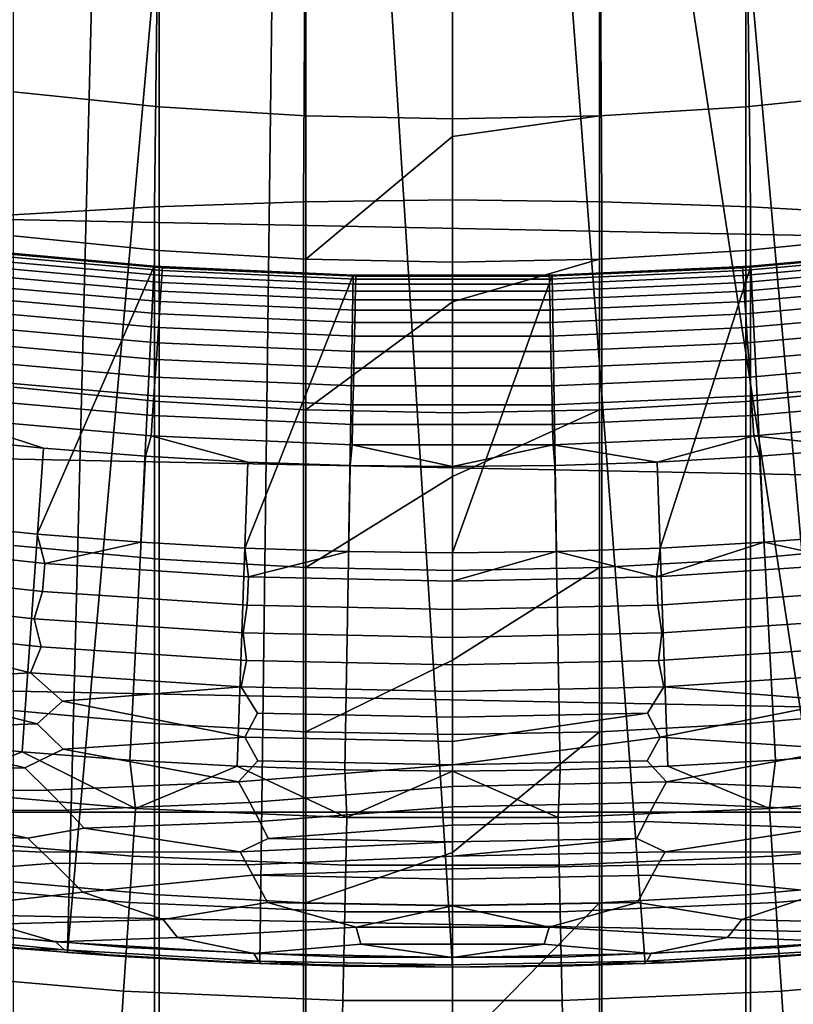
# Model space of a CAD drawing. Header units: metres. Extents: x -32 to 117, y -314 to 32.
# Tile 130 of 256: x -1.88 to 1.48, y -22.16 to -17.89. Entities that reach past the tile are written whole.
import ezdxf

# ---------------------------------------------------------------- set-up
doc = ezdxf.new("R2010")
doc.units = ezdxf.units.M
doc.layers.add('solid_24_501_064_XXX', color=7, linetype='CONTINUOUS')

msp = doc.modelspace()

# ---------------------------------------------------------------- linework, layer by layer
at = {"layer": 'solid_24_501_064_XXX'}
for points in [[(-1.899464, -15.886844, 154.5), (-2.505709, -21.85684, 148.5), (-1.672511, -21.936333, 148.5), (-1.520795, -15.927556, 154.5)], [(-1.520795, -15.927556, 154.5), (-1.672511, -21.936333, 148.5), (-1.141563, -15.959223, 154.5)], [(1.141563, -15.959223, 154.5), (1.672511, -21.936333, 148.5), (2.505709, -21.85684, 148.5), (1.520795, -15.927556, 154.5)], [(-0.761759, -15.981845, 154.5), (-1.141563, -15.959223, 154.5), (-1.672511, -21.936333, 148.5), (-0.836892, -21.984076, 148.5)], [(-0.761759, -15.981845, 154.5), (-0.836892, -21.984076, 148.5), (0, -22, 148.5), (-0.381237, -15.995437, 154.5)], [(0.381237, -15.995437, 154.5), (0.836892, -21.984076, 148.5), (1.672511, -21.936333, 148.5), (0.761759, -15.981845, 154.5)], [(1.141563, -15.959223, 154.5), (0.761759, -15.981845, 154.5), (1.672511, -21.936333, 148.5)], [(-0.381237, -15.995437, 154.5), (0, -22, 148.5), (0, -16, 154.5)], [(0.381237, -15.995437, 154.5), (0, -16, 154.5), (0, -22, 148.5), (0.836892, -21.984076, 148.5)], [(26.88744, -18.256929, -303.5), (-27.591951, -17.173637, -303.5), (-28.252819, -16.063238, -303.5), (27.591951, -17.173637, -303.5)], [(-1.294382, -18.697878, 234.620819), (-0.647996, -18.675888, 234.663986), (-0.63788, -16.968607, 233.758499), (-1.274223, -16.991299, 233.717407)], [(-0.647996, -18.675888, 234.663986), (0, -18.66855, 234.678375), (0, -16.961037, 233.772202), (-0.63788, -16.968607, 233.758499)], [(0.63788, -16.968607, 233.758499), (0, -16.961037, 233.772202), (0, -18.66855, 234.678375), (0.647996, -18.675888, 234.663986)], [(1.294382, -18.697878, 234.620819), (1.274223, -16.991299, 233.717407), (0.63788, -16.968607, 233.758499), (0.647996, -18.675888, 234.663986)], [(-1.937549, -18.73447, 234.549011), (-1.294382, -18.697878, 234.620819), (-1.274223, -16.991299, 233.717407), (-1.907496, -17.029058, 233.649033)], [(1.937549, -18.73447, 234.549011), (1.907496, -17.029058, 233.649033), (1.274223, -16.991299, 233.717407), (1.294382, -18.697878, 234.620819)], [(26.140261, -19.311563, -303.5), (-26.88744, -18.256929, -303.5), (-27.591951, -17.173637, -303.5), (26.88744, -18.256929, -303.5)], [(-1.274223, -18.263531, 200.696655), (-1.907496, -18.198399, 200.739761), (-1.907496, -17.604202, 199.807602), (-1.274223, -17.670778, 199.766754)], [(1.907496, -18.198399, 200.739761), (1.274223, -18.263531, 200.696655), (1.274223, -17.670778, 199.766754), (1.907496, -17.604202, 199.807602)], [(-0.63788, -18.302673, 200.670746), (-1.274223, -18.263531, 200.696655), (-1.274223, -17.670778, 199.766754), (-0.63788, -17.710789, 199.742203)], [(1.274223, -18.263531, 200.696655), (0.63788, -18.302673, 200.670746), (0.63788, -17.710789, 199.742203), (1.274223, -17.670778, 199.766754)], [(0, -18.315731, 200.662094), (-0.63788, -18.302673, 200.670746), (-0.63788, -17.710789, 199.742203), (0, -17.724136, 199.734009)], [(0.63788, -18.302673, 200.670746), (0, -18.315731, 200.662094), (0, -17.724136, 199.734009), (0.63788, -17.710789, 199.742203)], [(-1.274223, -18.887911, 201.605621), (-1.907496, -18.824299, 201.65094), (-1.907496, -18.198399, 200.739761), (-1.274223, -18.263531, 200.696655)], [(1.907496, -18.824299, 201.65094), (1.274223, -18.887911, 201.605621), (1.274223, -18.263531, 200.696655), (1.907496, -18.198399, 200.739761)], [(25.351879, -20.335474, -303.5), (-26.140261, -19.311563, -303.5), (-26.88744, -18.256929, -303.5), (26.140261, -19.311563, -303.5)], [(-0.63788, -18.926138, 201.578384), (-1.274223, -18.887911, 201.605621), (-1.274223, -18.263531, 200.696655), (-0.63788, -18.302673, 200.670746)], [(1.274223, -18.887911, 201.605621), (0.63788, -18.926138, 201.578384), (0.63788, -18.302673, 200.670746), (1.274223, -18.263531, 200.696655)], [(0, -18.392973, 200.778244), (-0.63788, -18.926138, 201.578384), (-0.63788, -18.302673, 200.670746), (0, -18.315731, 200.662094)], [(0.63788, -18.302673, 200.670746), (0, -18.392973, 200.778244), (0, -18.315731, 200.662094)], [(0.63788, -18.926138, 201.578384), (0, -18.93889, 201.56929), (0, -18.392973, 200.778244), (0.63788, -18.302673, 200.670746)], [(0, -18.392973, 200.778244), (0, -18.93889, 201.56929), (-0.63788, -18.926138, 201.578384)], [(-1.294382, -228.708115, 341.626373), (-0.647996, -228.686127, 341.669556), (-0.647996, -18.675888, 234.663986), (-1.294382, -18.697878, 234.620819)], [(-0.647996, -228.686127, 341.669556), (0, -228.678787, 341.683929), (0, -18.66855, 234.678375), (-0.647996, -18.675888, 234.663986)], [(0, -228.678787, 341.683929), (0.647996, -228.686127, 341.669556), (0.647996, -18.675888, 234.663986), (0, -18.66855, 234.678375)], [(0.647996, -228.686127, 341.669556), (1.294382, -228.708115, 341.626373), (1.294382, -18.697878, 234.620819), (0.647996, -18.675888, 234.663986)], [(-1.937549, -228.744705, 341.554565), (-1.294382, -228.708115, 341.626373), (-1.294382, -18.697878, 234.620819), (-1.937549, -18.73447, 234.549011)], [(1.294382, -228.708115, 341.626373), (1.937549, -228.744705, 341.554565), (1.937549, -18.73447, 234.549011), (1.294382, -18.697878, 234.620819)], [(-1.274223, -19.543179, 202.492569), (-1.907496, -19.481165, 202.540054), (-1.907496, -18.824299, 201.65094), (-1.274223, -18.887911, 201.605621)], [(1.907496, -19.481165, 202.540054), (1.274223, -19.543179, 202.492569), (1.274223, -18.887911, 201.605621), (1.907496, -18.824299, 201.65094)], [(-2.255277, -20.073679, 126.5), (-2.158036, -18.877033, 126.5), (-1.296692, -18.9557, 126.5), (-1.804519, -20.119209, 126.5)], [(-1.727759, -18.92128, 124.839096), (-1.296603, -18.955708, 124.839096), (-1.296692, -18.9557, 126.5), (-2.158036, -18.877033, 126.5)], [(-2.158019, -18.877048, 124.839096), (-1.727759, -18.92128, 124.839096), (-2.158036, -18.877033, 126.5)], [(-2.097964, -18.888172, 124.746147), (-1.727759, -18.92128, 124.839096), (-2.158019, -18.877048, 124.839096)], [(-2.099395, -18.90106, 124.653915), (-1.261283, -18.975424, 124.653915), (-1.260423, -18.962486, 124.746147), (-2.097964, -18.888172, 124.746147)], [(-2.097964, -18.888172, 124.746147), (-1.260423, -18.962486, 124.746147), (-1.727759, -18.92128, 124.839096)], [(-0.63788, -19.580448, 202.464035), (-1.274223, -19.543179, 202.492569), (-1.274223, -18.887911, 201.605621), (-0.63788, -18.926138, 201.578384)], [(1.274223, -19.543179, 202.492569), (0.63788, -19.580448, 202.464035), (0.63788, -18.926138, 201.578384), (1.274223, -18.887911, 201.605621)], [(1.260423, -18.962486, 124.746147), (2.097964, -18.888172, 124.746147), (1.727759, -18.92128, 124.839096), (1.296603, -18.955708, 124.839096)], [(1.261283, -18.975424, 124.653915), (2.099395, -18.90106, 124.653915), (2.097964, -18.888172, 124.746147), (1.260423, -18.962486, 124.746147)], [(1.727759, -18.92128, 124.839096), (2.15802, -18.877048, 124.839096), (2.158036, -18.877033, 126.5), (1.296692, -18.9557, 126.5)], [(1.804519, -20.119209, 126.5), (1.353714, -20.154602, 126.5), (1.296692, -18.9557, 126.5), (2.158036, -18.877033, 126.5)], [(-2.105061, -18.952072, 124.475044), (-1.264687, -19.026636, 124.475044), (-1.262709, -18.99687, 124.563286), (-2.101768, -18.922422, 124.563286)], [(-2.101768, -18.922422, 124.563286), (-1.262709, -18.99687, 124.563286), (-1.261283, -18.975424, 124.653915), (-2.099395, -18.90106, 124.653915)], [(-1.260423, -18.962486, 124.746147), (-1.296603, -18.955708, 124.839096), (-1.727759, -18.92128, 124.839096)], [(0, -19.111456, 201.809128), (-0.63788, -19.580448, 202.464035), (-0.63788, -18.926138, 201.578384), (0, -18.93889, 201.56929)], [(0.63788, -18.926138, 201.578384), (0, -19.111456, 201.809128), (0, -18.93889, 201.56929)], [(0.63788, -19.580448, 202.464035), (0, -19.59288, 202.454514), (0, -19.111456, 201.809128), (0.63788, -18.926138, 201.578384)], [(1.262709, -18.99687, 124.563286), (2.101768, -18.922422, 124.563286), (2.099395, -18.90106, 124.653915), (1.261283, -18.975424, 124.653915)], [(1.264687, -19.026636, 124.475044), (2.105061, -18.952072, 124.475044), (2.101768, -18.922422, 124.563286), (1.262709, -18.99687, 124.563286)], [(1.296603, -18.955708, 124.839096), (1.727759, -18.92128, 124.839096), (1.296692, -18.9557, 126.5)], [(-2.109247, -18.989754, 124.389969), (-1.267202, -19.064466, 124.389969), (-1.264687, -19.026636, 124.475044), (-2.105061, -18.952072, 124.475044)], [(-1.353714, -20.154602, 126.5), (-1.804519, -20.119209, 126.5), (-1.296692, -18.9557, 126.5)], [(-1.353714, -20.154602, 126.5), (-1.296692, -18.9557, 126.5), (-0.432391, -18.99507, 126.5), (-0.902797, -20.179859, 126.5)], [(-0.864776, -18.98031, 124.839096), (-0.4325, -18.995077, 124.839096), (-0.432391, -18.99507, 126.5), (-1.296692, -18.9557, 126.5)], [(-1.296603, -18.955708, 124.839096), (-0.864776, -18.98031, 124.839096), (-1.296692, -18.9557, 126.5)], [(-1.260423, -18.962486, 124.746147), (-0.864776, -18.98031, 124.839096), (-1.296603, -18.955708, 124.839096)], [(-1.262709, -18.99687, 124.563286), (-0.421178, -19.03413, 124.563286), (-0.420702, -19.012642, 124.653915), (-1.261283, -18.975424, 124.653915)], [(-1.261283, -18.975424, 124.653915), (-0.420702, -19.012642, 124.653915), (-0.420415, -18.999678, 124.746147), (-1.260423, -18.962486, 124.746147)], [(-1.260423, -18.962486, 124.746147), (-0.420415, -18.999678, 124.746147), (-0.864776, -18.98031, 124.839096)], [(-0.420415, -18.999678, 124.746147), (-0.4325, -18.995077, 124.839096), (-0.864776, -18.98031, 124.839096)], [(0.420415, -18.999678, 124.746147), (1.260423, -18.962486, 124.746147), (0.4325, -18.995077, 124.839096)], [(0.420702, -19.012642, 124.653915), (1.261283, -18.975424, 124.653915), (1.260423, -18.962486, 124.746147), (0.420415, -18.999678, 124.746147)], [(0.421178, -19.03413, 124.563286), (1.262709, -18.99687, 124.563286), (1.261283, -18.975424, 124.653915), (0.420702, -19.012642, 124.653915)], [(0.864776, -18.98031, 124.839096), (1.296603, -18.955708, 124.839096), (1.296692, -18.9557, 126.5), (0.432391, -18.99507, 126.5)], [(0.902797, -20.179859, 126.5), (0.451559, -20.194992, 126.5), (0.432391, -18.99507, 126.5), (1.296692, -18.9557, 126.5)], [(0.4325, -18.995077, 124.839096), (0.864776, -18.98031, 124.839096), (0.432391, -18.99507, 126.5)], [(1.260423, -18.962486, 124.746147), (0.864776, -18.98031, 124.839096), (0.4325, -18.995077, 124.839096)], [(1.260423, -18.962486, 124.746147), (1.296603, -18.955708, 124.839096), (0.864776, -18.98031, 124.839096)], [(1.353714, -20.154602, 126.5), (0.902797, -20.179859, 126.5), (1.296692, -18.9557, 126.5)], [(1.267202, -19.064466, 124.389969), (2.109247, -18.989754, 124.389969), (2.105061, -18.952072, 124.475044), (1.264687, -19.026636, 124.475044)], [(-2.114288, -19.035139, 124.308784), (-1.27023, -19.110029, 124.308784), (-1.267202, -19.064466, 124.389969), (-2.109247, -18.989754, 124.389969)], [(-1.264687, -19.026636, 124.475044), (-0.421838, -19.063955, 124.475044), (-0.421178, -19.03413, 124.563286), (-1.262709, -18.99687, 124.563286)], [(-0.451559, -20.194992, 126.5), (-0.902797, -20.179859, 126.5), (-0.432391, -18.99507, 126.5)], [(-0.451559, -20.194992, 126.5), (-0.432391, -18.99507, 126.5), (0.432391, -18.99507, 126.5), (0, -20.200001, 126.5)], [(-0.4325, -18.995077, 124.839096), (0, -19, 124.839096), (-0.432391, -18.99507, 126.5)], [(-0.420415, -18.999678, 124.746147), (0, -19, 124.839096), (-0.4325, -18.995077, 124.839096)], [(0, -19, 124.839096), (0.4325, -18.995077, 124.839096), (0.432391, -18.99507, 126.5), (-0.432391, -18.99507, 126.5)], [(-0.421178, -19.03413, 124.563286), (0.421178, -19.03413, 124.563286), (0.420702, -19.012642, 124.653915), (-0.420702, -19.012642, 124.653915)], [(-0.420702, -19.012642, 124.653915), (0.420702, -19.012642, 124.653915), (0.420415, -18.999678, 124.746147), (-0.420415, -18.999678, 124.746147)], [(-0.420415, -18.999678, 124.746147), (0.420415, -18.999678, 124.746147), (0, -19, 124.839096)], [(0.451559, -20.194992, 126.5), (0, -20.200001, 126.5), (0.432391, -18.99507, 126.5)], [(0.420415, -18.999678, 124.746147), (0.4325, -18.995077, 124.839096), (0, -19, 124.839096)], [(0.421838, -19.063955, 124.475044), (1.264687, -19.026636, 124.475044), (1.262709, -18.99687, 124.563286), (0.421178, -19.03413, 124.563286)], [(1.27023, -19.110029, 124.308784), (2.114288, -19.035139, 124.308784), (2.109247, -18.989754, 124.389969), (1.267202, -19.064466, 124.389969)], [(-2.120141, -19.087833, 124.232208), (-1.273747, -19.162931, 124.232208), (-1.27023, -19.110029, 124.308784), (-2.114288, -19.035139, 124.308784)], [(-1.27023, -19.110029, 124.308784), (-0.423687, -19.147512, 124.308784), (-0.422676, -19.101858, 124.389969), (-1.267202, -19.064466, 124.389969)], [(-1.267202, -19.064466, 124.389969), (-0.422676, -19.101858, 124.389969), (-0.421838, -19.063955, 124.475044), (-1.264687, -19.026636, 124.475044)], [(-0.422676, -19.101858, 124.389969), (0.422676, -19.101858, 124.389969), (0.421838, -19.063955, 124.475044), (-0.421838, -19.063955, 124.475044)], [(-0.421838, -19.063955, 124.475044), (0.421838, -19.063955, 124.475044), (0.421178, -19.03413, 124.563286), (-0.421178, -19.03413, 124.563286)], [(0.422676, -19.101858, 124.389969), (1.267202, -19.064466, 124.389969), (1.264687, -19.026636, 124.475044), (0.421838, -19.063955, 124.475044)], [(0.423687, -19.147512, 124.308784), (1.27023, -19.110029, 124.308784), (1.267202, -19.064466, 124.389969), (0.422676, -19.101858, 124.389969)], [(1.273747, -19.162931, 124.232208), (2.120141, -19.087833, 124.232208), (2.114288, -19.035139, 124.308784), (1.27023, -19.110029, 124.308784)], [(-2.126755, -19.147383, 124.160889), (-1.277721, -19.222715, 124.160889), (-1.273747, -19.162931, 124.232208), (-2.120141, -19.087833, 124.232208)], [(-1.273747, -19.162931, 124.232208), (-0.424859, -19.200518, 124.232208), (-0.423687, -19.147512, 124.308784), (-1.27023, -19.110029, 124.308784)], [(-0.423687, -19.147512, 124.308784), (0.423687, -19.147512, 124.308784), (0.422676, -19.101858, 124.389969), (-0.422676, -19.101858, 124.389969)], [(0.424859, -19.200518, 124.232208), (1.273747, -19.162931, 124.232208), (1.27023, -19.110029, 124.308784), (0.423687, -19.147512, 124.308784)], [(1.277721, -19.222715, 124.160889), (2.126755, -19.147383, 124.160889), (2.120141, -19.087833, 124.232208), (1.273747, -19.162931, 124.232208)], [(-2.134073, -19.213268, 124.095459), (-1.282117, -19.288858, 124.095459), (-1.277721, -19.222715, 124.160889), (-2.126755, -19.147383, 124.160889)], [(0, -19.111456, 201.809128), (0, -19.59288, 202.454514), (-0.63788, -19.580448, 202.464035)], [(-0.424859, -19.200518, 124.232208), (0.424859, -19.200518, 124.232208), (0.423687, -19.147512, 124.308784), (-0.423687, -19.147512, 124.308784)], [(1.282117, -19.288858, 124.095459), (2.134073, -19.213268, 124.095459), (2.126755, -19.147383, 124.160889), (1.277721, -19.222715, 124.160889)], [(-1.277721, -19.222715, 124.160889), (-0.426185, -19.260418, 124.160889), (-0.424859, -19.200518, 124.232208), (-1.273747, -19.162931, 124.232208)], [(0.426185, -19.260418, 124.160889), (1.277721, -19.222715, 124.160889), (1.273747, -19.162931, 124.232208), (0.424859, -19.200518, 124.232208)], [(-2.142031, -19.284918, 124.036476), (-1.286898, -19.36079, 124.036476), (-1.282117, -19.288858, 124.095459), (-2.134073, -19.213268, 124.095459)], [(-1.282117, -19.288858, 124.095459), (-0.427651, -19.326693, 124.095459), (-0.426185, -19.260418, 124.160889), (-1.277721, -19.222715, 124.160889)], [(-0.426185, -19.260418, 124.160889), (0.426185, -19.260418, 124.160889), (0.424859, -19.200518, 124.232208), (-0.424859, -19.200518, 124.232208)], [(0.427651, -19.326693, 124.095459), (1.282117, -19.288858, 124.095459), (1.277721, -19.222715, 124.160889), (0.426185, -19.260418, 124.160889)], [(1.286898, -19.36079, 124.036476), (2.142031, -19.284918, 124.036476), (2.134073, -19.213268, 124.095459), (1.282117, -19.288858, 124.095459)], [(-0.427651, -19.326693, 124.095459), (0.427651, -19.326693, 124.095459), (0.426185, -19.260418, 124.160889), (-0.426185, -19.260418, 124.160889)], [(24.523338, -21.327351, -303.5), (-25.351879, -20.335474, -303.5), (-26.140261, -19.311563, -303.5), (25.351879, -20.335474, -303.5)], [(-2.150561, -19.361712, 123.984459), (-1.292023, -19.437887, 123.984459), (-1.286898, -19.36079, 124.036476), (-2.142031, -19.284918, 124.036476)], [(-1.286898, -19.36079, 124.036476), (-0.429246, -19.398766, 124.036476), (-0.427651, -19.326693, 124.095459), (-1.282117, -19.288858, 124.095459)], [(0.429246, -19.398766, 124.036476), (1.286898, -19.36079, 124.036476), (1.282117, -19.288858, 124.095459), (0.427651, -19.326693, 124.095459)], [(1.292023, -19.437887, 123.984459), (2.150561, -19.361712, 123.984459), (2.142031, -19.284918, 124.036476), (1.286898, -19.36079, 124.036476)], [(-2.159588, -19.442982, 123.939857), (-1.297446, -19.519476, 123.939857), (-1.292023, -19.437887, 123.984459), (-2.150561, -19.361712, 123.984459)], [(-1.292023, -19.437887, 123.984459), (-0.430955, -19.476011, 123.984459), (-0.429246, -19.398766, 124.036476), (-1.286898, -19.36079, 124.036476)], [(-0.429246, -19.398766, 124.036476), (0.429246, -19.398766, 124.036476), (0.427651, -19.326693, 124.095459), (-0.427651, -19.326693, 124.095459)], [(0.430955, -19.476011, 123.984459), (1.292023, -19.437887, 123.984459), (1.286898, -19.36079, 124.036476), (0.429246, -19.398766, 124.036476)], [(1.297446, -19.519476, 123.939857), (2.159588, -19.442982, 123.939857), (2.150561, -19.361712, 123.984459), (1.292023, -19.437887, 123.984459)], [(-0.430955, -19.476011, 123.984459), (0.430955, -19.476011, 123.984459), (0.429246, -19.398766, 124.036476), (-0.429246, -19.398766, 124.036476)], [(-2.169034, -19.528023, 123.903053), (-1.303121, -19.604855, 123.903053), (-1.297446, -19.519476, 123.939857), (-2.159588, -19.442982, 123.939857)], [(-1.297446, -19.519476, 123.939857), (-0.432764, -19.557762, 123.939857), (-0.430955, -19.476011, 123.984459), (-1.292023, -19.437887, 123.984459)], [(0.432764, -19.557762, 123.939857), (1.297446, -19.519476, 123.939857), (1.292023, -19.437887, 123.984459), (0.430955, -19.476011, 123.984459)], [(1.303121, -19.604855, 123.903053), (2.169034, -19.528023, 123.903053), (2.159588, -19.442982, 123.939857), (1.297446, -19.519476, 123.939857)], [(-1.274223, -20.228561, 203.356476), (-1.907496, -20.168217, 203.406067), (-1.907496, -19.481165, 202.540054), (-1.274223, -19.543179, 202.492569)], [(-0.432764, -19.557762, 123.939857), (0.432764, -19.557762, 123.939857), (0.430955, -19.476011, 123.984459), (-0.430955, -19.476011, 123.984459)], [(1.907496, -20.168217, 203.406067), (1.274223, -20.228561, 203.356476), (1.274223, -19.543179, 202.492569), (1.907496, -19.481165, 202.540054)], [(-2.178817, -19.6161, 123.874374), (-1.308998, -19.693277, 123.874374), (-1.303121, -19.604855, 123.903053), (-2.169034, -19.528023, 123.903053)], [(-1.303121, -19.604855, 123.903053), (-0.434657, -19.643307, 123.903053), (-0.432764, -19.557762, 123.939857), (-1.297446, -19.519476, 123.939857)], [(0.434657, -19.643307, 123.903053), (1.303121, -19.604855, 123.903053), (1.297446, -19.519476, 123.939857), (0.432764, -19.557762, 123.939857)], [(1.308998, -19.693277, 123.874374), (2.178817, -19.6161, 123.874374), (2.169034, -19.528023, 123.903053), (1.303121, -19.604855, 123.903053)], [(-0.63788, -20.264826, 203.326675), (-1.274223, -20.228561, 203.356476), (-1.274223, -19.543179, 202.492569), (-0.63788, -19.580448, 202.464035)], [(0, -19.869858, 202.811005), (-0.63788, -20.264826, 203.326675), (-0.63788, -19.580448, 202.464035), (0, -19.59288, 202.454514)], [(-0.434657, -19.643307, 123.903053), (0.434657, -19.643307, 123.903053), (0.432764, -19.557762, 123.939857), (-0.432764, -19.557762, 123.939857)], [(0.63788, -19.580448, 202.464035), (0, -19.869858, 202.811005), (0, -19.59288, 202.454514)], [(0.63788, -20.264826, 203.326675), (0, -20.276924, 203.316727), (0, -19.869858, 202.811005), (0.63788, -19.580448, 202.464035)], [(1.274223, -20.228561, 203.356476), (0.63788, -20.264826, 203.326675), (0.63788, -19.580448, 202.464035), (1.274223, -19.543179, 202.492569)], [(-2.178817, -19.6161, 123.874374), (-2.219844, -19.701689, 123.854294), (-1.777218, -19.746536, 123.854294)], [(-1.308998, -19.693277, 123.874374), (-2.178817, -19.6161, 123.874374), (-1.777218, -19.746536, 123.854294), (-1.333697, -19.781443, 123.854294)], [(-1.308998, -19.693277, 123.874374), (-0.436618, -19.731903, 123.874374), (-0.434657, -19.643307, 123.903053), (-1.303121, -19.604855, 123.903053)], [(0.436618, -19.731903, 123.874374), (1.308998, -19.693277, 123.874374), (1.303121, -19.604855, 123.903053), (0.434657, -19.643307, 123.903053)], [(1.308998, -19.693277, 123.874374), (1.777223, -19.746536, 123.854294), (2.178817, -19.6161, 123.874374)], [(-0.436618, -19.731903, 123.874374), (0.436618, -19.731903, 123.874374), (0.434657, -19.643307, 123.903053), (-0.434657, -19.643307, 123.903053)], [(-1.869122, -21.065481, 123.621208), (-1.777218, -19.746536, 123.854294), (-2.219844, -19.701689, 123.854294), (-2.33468, -21.018976, 123.621208)], [(-1.308998, -19.693277, 123.874374), (-1.333697, -19.781443, 123.854294), (-0.889504, -19.806389, 123.854294)], [(-0.436618, -19.731903, 123.874374), (-1.308998, -19.693277, 123.874374), (-0.889504, -19.806389, 123.854294), (-0.444863, -19.82136, 123.854294)], [(0.436618, -19.731903, 123.874374), (0.889508, -19.806387, 123.854294), (1.308998, -19.693277, 123.874374)], [(1.308998, -19.693277, 123.874374), (0.889508, -19.806387, 123.854294), (1.333701, -19.781443, 123.854294)], [(1.308998, -19.693277, 123.874374), (1.333701, -19.781443, 123.854294), (1.777223, -19.746536, 123.854294)], [(-1.402649, -21.101675, 123.621208), (-1.333697, -19.781443, 123.854294), (-1.777218, -19.746536, 123.854294), (-1.869122, -21.065481, 123.621208)], [(-0.436618, -19.731903, 123.874374), (-0.444863, -19.82136, 123.854294), (0.000002, -19.826351, 123.854294)], [(-0.436618, -19.731903, 123.874374), (0.000002, -19.826351, 123.854294), (0.436618, -19.731903, 123.874374)], [(0.436618, -19.731903, 123.874374), (0.000002, -19.826351, 123.854294), (0.444867, -19.82136, 123.854294)], [(0.436618, -19.731903, 123.874374), (0.444867, -19.82136, 123.854294), (0.889508, -19.806387, 123.854294)], [(1.402597, -21.101677, 123.621208), (1.86907, -21.065485, 123.621208), (1.777223, -19.746536, 123.854294), (1.333701, -19.781443, 123.854294)], [(-0.93549, -21.127541, 123.621208), (-0.889504, -19.806389, 123.854294), (-1.333697, -19.781443, 123.854294), (-1.402649, -21.101675, 123.621208)], [(0.935438, -21.127542, 123.621208), (1.402597, -21.101677, 123.621208), (1.333701, -19.781443, 123.854294), (0.889508, -19.806387, 123.854294)], [(-0.467872, -21.143064, 123.621208), (-0.444863, -19.82136, 123.854294), (-0.889504, -19.806389, 123.854294), (-0.93549, -21.127541, 123.621208)], [(-0.467872, -21.143064, 123.621208), (-0.000026, -21.148241, 123.621208), (0.000002, -19.826351, 123.854294), (-0.444863, -19.82136, 123.854294)], [(-0.000026, -21.148241, 123.621208), (0.46782, -21.143066, 123.621208), (0.444867, -19.82136, 123.854294), (0.000002, -19.826351, 123.854294)], [(0.46782, -21.143066, 123.621208), (0.935438, -21.127542, 123.621208), (0.889508, -19.806387, 123.854294), (0.444867, -19.82136, 123.854294)], [(0, -19.869858, 202.811005), (0, -20.276924, 203.316727), (-0.63788, -20.264826, 203.326675)], [(-1.771332, -20.24642, 126.505112), (-2.652783, -20.149885, 126.505112), (-2.255277, -20.073679, 126.5), (-1.804519, -20.119209, 126.5)], [(-1.771332, -20.24642, 126.505112), (-1.804519, -20.119209, 126.5), (-1.353714, -20.154602, 126.5)], [(1.771332, -20.24642, 126.505112), (1.353714, -20.154602, 126.5), (1.804519, -20.119209, 126.5)], [(-2.652783, -20.149885, 126.505112), (-1.771332, -20.24642, 126.505112), (-1.782055, -20.368988, 126.520439), (-2.668842, -20.27187, 126.520439)], [(-1.274223, -20.943247, 204.196289), (-1.907496, -20.884642, 204.247925), (-1.907496, -20.168217, 203.406067), (-1.274223, -20.228561, 203.356476)], [(-0.88651, -20.304415, 126.505112), (-1.771332, -20.24642, 126.505112), (-1.353714, -20.154602, 126.5), (-0.902797, -20.179859, 126.5)], [(-0.88651, -20.304415, 126.505112), (-0.902797, -20.179859, 126.5), (-0.451559, -20.194992, 126.5)], [(0.88651, -20.304415, 126.505112), (0.451559, -20.194992, 126.5), (0.902797, -20.179859, 126.5)], [(0.88651, -20.304415, 126.505112), (0.902797, -20.179859, 126.5), (1.353714, -20.154602, 126.5)], [(1.771332, -20.24642, 126.505112), (0.88651, -20.304415, 126.505112), (1.353714, -20.154602, 126.5)], [(1.907496, -20.884642, 204.247925), (1.274223, -20.943247, 204.196289), (1.274223, -20.228561, 203.356476), (1.907496, -20.168217, 203.406067)], [(0, -20.323757, 126.505112), (-0.88651, -20.304415, 126.505112), (-0.451559, -20.194992, 126.5), (0, -20.200001, 126.5)], [(0, -20.323757, 126.505112), (0, -20.200001, 126.5), (0.451559, -20.194992, 126.5)], [(0.88651, -20.304415, 126.505112), (0, -20.323757, 126.505112), (0.451559, -20.194992, 126.5)], [(-1.771332, -20.24642, 126.505112), (-0.88651, -20.304415, 126.505112), (-0.891877, -20.427334, 126.520439), (-1.782055, -20.368988, 126.520439)], [(-0.63788, -20.978464, 204.165268), (-1.274223, -20.943247, 204.196289), (-1.274223, -20.228561, 203.356476), (-0.63788, -20.264826, 203.326675)], [(0, -20.667009, 203.782333), (-0.63788, -20.978464, 204.165268), (-0.63788, -20.264826, 203.326675), (0, -20.276924, 203.316727)], [(0.63788, -20.264826, 203.326675), (0, -20.667009, 203.782333), (0, -20.276924, 203.316727)], [(0.63788, -20.978464, 204.165268), (0, -20.990213, 204.154907), (0, -20.667009, 203.782333), (0.63788, -20.264826, 203.326675)], [(1.274223, -20.943247, 204.196289), (0.63788, -20.978464, 204.165268), (0.63788, -20.264826, 203.326675), (1.274223, -20.228561, 203.356476)], [(0.88651, -20.304415, 126.505112), (1.771332, -20.24642, 126.505112), (1.782055, -20.368988, 126.520439), (0.891877, -20.427334, 126.520439)], [(-1.782055, -20.368988, 126.520439), (-1.817215, -20.487711, 126.545876), (-2.721378, -20.387316, 126.545876), (-2.668842, -20.27187, 126.520439)], [(-0.88651, -20.304415, 126.505112), (0, -20.323757, 126.505112), (0, -20.446795, 126.520439), (-0.891877, -20.427334, 126.520439)], [(0, -20.323757, 126.505112), (0.88651, -20.304415, 126.505112), (0.891877, -20.427334, 126.520439), (0, -20.446795, 126.520439)], [(24.523338, -21.327351, -303.5), (-24.523338, -21.327351, -303.5), (-25.351879, -20.335474, -303.5)], [(-1.78794, -20.60957, 126.581253), (-2.677725, -20.512945, 126.581253), (-2.721378, -20.387316, 126.545876), (-1.817215, -20.487711, 126.545876)], [(-0.891877, -20.427334, 126.520439), (-0.909497, -20.548025, 126.545876), (-1.817215, -20.487711, 126.545876), (-1.782055, -20.368988, 126.520439)], [(1.817127, -20.487719, 126.545876), (0.909453, -20.548027, 126.545876), (0.891877, -20.427334, 126.520439), (1.782055, -20.368988, 126.520439)], [(-0.891877, -20.427334, 126.520439), (0, -20.446795, 126.520439), (0, -20.568144, 126.545876), (-0.909497, -20.548025, 126.545876)], [(0.909453, -20.548027, 126.545876), (0, -20.568144, 126.545876), (0, -20.446795, 126.520439), (0.891877, -20.427334, 126.520439)], [(-2.677725, -20.512945, 126.581253), (-1.833854, -20.721497, 126.626312), (-2.537744, -20.759338, 126.680763), (-2.746315, -20.620407, 126.626312)], [(-2.677725, -20.512945, 126.581253), (-1.78794, -20.60957, 126.581253), (-1.833854, -20.721497, 126.626312)], [(-0.894807, -20.667618, 126.581253), (-1.78794, -20.60957, 126.581253), (-1.817215, -20.487711, 126.545876), (-0.909497, -20.548025, 126.545876)], [(0.894803, -20.667618, 126.581253), (0.909453, -20.548027, 126.545876), (1.817127, -20.487719, 126.545876), (1.787931, -20.609571, 126.581253)], [(-0.909497, -20.548025, 126.545876), (0, -20.568144, 126.545876), (0, -20.686979, 126.581253), (-0.894807, -20.667618, 126.581253)], [(0.894803, -20.667618, 126.581253), (0, -20.686979, 126.581253), (0, -20.568144, 126.545876), (0.909453, -20.548027, 126.545876)], [(-0.894807, -20.667618, 126.581253), (-0.917821, -20.782228, 126.626312), (-1.833854, -20.721497, 126.626312), (-1.78794, -20.60957, 126.581253)], [(1.83385, -20.721497, 126.626312), (0.917819, -20.782228, 126.626312), (0.894803, -20.667618, 126.581253), (1.787931, -20.609571, 126.581253)], [(-0.894807, -20.667618, 126.581253), (0, -20.686979, 126.581253), (0, -20.802486, 126.626312), (-0.917821, -20.782228, 126.626312)], [(0, -20.667009, 203.782333), (0, -20.990213, 204.154907), (-0.63788, -20.978464, 204.165268)], [(0.917819, -20.782228, 126.626312), (0, -20.802486, 126.626312), (0, -20.686979, 126.581253), (0.894803, -20.667618, 126.581253)], [(-1.833854, -20.721497, 126.626312), (-1.694151, -20.845146, 126.680763), (-1.804019, -20.942835, 126.744232), (-2.537744, -20.759338, 126.680763)], [(-1.833854, -20.721497, 126.626312), (-0.917821, -20.782228, 126.626312), (-1.694151, -20.845146, 126.680763)], [(1.694149, -20.845146, 126.680763), (0.917819, -20.782228, 126.626312), (1.83385, -20.721497, 126.626312)], [(-2.537744, -20.759338, 126.680763), (-1.804019, -20.942835, 126.744232), (-2.533618, -20.968788, 126.816277), (-2.701866, -20.846025, 126.744232)], [(-0.917821, -20.782228, 126.626312), (-0.847772, -20.896688, 126.680763), (-0.902843, -21.000994, 126.744232), (-1.694151, -20.845146, 126.680763)], [(-0.917821, -20.782228, 126.626312), (0, -20.802486, 126.626312), (0, -20.913877, 126.680763), (-0.847772, -20.896688, 126.680763)], [(0.847771, -20.896688, 126.680763), (0, -20.913877, 126.680763), (0, -20.802486, 126.626312), (0.917819, -20.782228, 126.626312)], [(0.902843, -21.000994, 126.744232), (0.847771, -20.896688, 126.680763), (0.917819, -20.782228, 126.626312), (1.694149, -20.845146, 126.680763)], [(-1.694151, -20.845146, 126.680763), (-0.902843, -21.000994, 126.744232), (-1.691343, -21.053471, 126.816277), (-1.804019, -20.942835, 126.744232)], [(1.691343, -21.053471, 126.816277), (0.902843, -21.000994, 126.744232), (1.694149, -20.845146, 126.680763), (1.804019, -20.942835, 126.744232)], [(-1.274223, -21.686388, 205.011032), (-1.907496, -21.629595, 205.064651), (-1.907496, -20.884642, 204.247925), (-1.274223, -20.943247, 204.196289)], [(-0.847772, -20.896688, 126.680763), (0, -20.913877, 126.680763), (0, -21.020391, 126.744232), (-0.902843, -21.000994, 126.744232)], [(0, -21.020391, 126.744232), (0, -20.913877, 126.680763), (0.847771, -20.896688, 126.680763)], [(0, -21.1213, 126.816277), (0, -21.020391, 126.744232), (0.847771, -20.896688, 126.680763), (0.902843, -21.000994, 126.744232)], [(1.907496, -21.629595, 205.064651), (1.274223, -21.686388, 205.011032), (1.274223, -20.943247, 204.196289), (1.907496, -20.884642, 204.247925)], [(-1.804019, -20.942835, 126.744232), (-1.691343, -21.053471, 126.816277), (-1.858359, -21.134367, 126.896408), (-2.533618, -20.968788, 126.816277)], [(-0.63788, -21.72052, 204.978821), (-1.274223, -21.686388, 205.011032), (-1.274223, -20.943247, 204.196289), (-0.63788, -20.978464, 204.165268)], [(1.274223, -21.686388, 205.011032), (0.63788, -21.72052, 204.978821), (0.63788, -20.978464, 204.165268), (1.274223, -20.943247, 204.196289)], [(-2.533618, -20.968788, 126.816277), (-1.858359, -21.134367, 126.896408), (-2.636671, -21.13979, 126.984077), (-2.783071, -21.032581, 126.896408)], [(0, -21.50168, 204.721619), (-0.63788, -21.72052, 204.978821), (-0.63788, -20.978464, 204.165268), (0, -20.990213, 204.154907)], [(0.63788, -20.978464, 204.165268), (0, -21.50168, 204.721619), (0, -20.990213, 204.154907)], [(0.63788, -21.72052, 204.978821), (0, -21.731907, 204.968063), (0, -21.50168, 204.721619), (0.63788, -20.978464, 204.165268)], [(-2.293169, -21.231895, 123.577095), (-1.869122, -21.065481, 123.621208), (-2.33468, -21.018976, 123.621208)], [(-0.902843, -21.000994, 126.744232), (-0.846351, -21.104336, 126.816277), (-0.930073, -21.195517, 126.896408), (-1.691343, -21.053471, 126.816277)], [(-0.902843, -21.000994, 126.744232), (0, -21.020391, 126.744232), (0, -21.1213, 126.816277), (-0.846351, -21.104336, 126.816277)], [(0.846351, -21.104336, 126.816277), (0, -21.1213, 126.816277), (0.902843, -21.000994, 126.744232)], [(0.930074, -21.195517, 126.896408), (0.846351, -21.104336, 126.816277), (0.902843, -21.000994, 126.744232), (1.691343, -21.053471, 126.816277)], [(-2.293169, -21.231895, 123.577095), (-1.377602, -21.310894, 123.577095), (-1.869122, -21.065481, 123.621208)], [(-1.377602, -21.310894, 123.577095), (-1.402649, -21.101675, 123.621208), (-1.869122, -21.065481, 123.621208)], [(-1.691343, -21.053471, 126.816277), (-0.930073, -21.195517, 126.896408), (-1.76029, -21.230736, 126.984077), (-1.858359, -21.134367, 126.896408)], [(1.76029, -21.230736, 126.984077), (0.930074, -21.195517, 126.896408), (1.691343, -21.053471, 126.816277), (1.858359, -21.134367, 126.896408)], [(1.377602, -21.310894, 123.577095), (2.293169, -21.231895, 123.577095), (1.86907, -21.065485, 123.621208), (1.402597, -21.101677, 123.621208)], [(-1.377602, -21.310894, 123.577095), (-0.93549, -21.127541, 123.621208), (-1.402649, -21.101675, 123.621208)], [(-0.846351, -21.104336, 126.816277), (0, -21.1213, 126.816277), (-0.930073, -21.195517, 126.896408)], [(0.930074, -21.195517, 126.896408), (0, -21.215914, 126.896408), (0, -21.1213, 126.816277), (0.846351, -21.104336, 126.816277)], [(1.377602, -21.310894, 123.577095), (1.402597, -21.101677, 123.621208), (0.935438, -21.127542, 123.621208)], [(-1.858359, -21.134367, 126.896408), (-1.76029, -21.230736, 126.984077), (-2.507929, -21.236141, 127.07869), (-2.636671, -21.13979, 126.984077)], [(-1.377602, -21.310894, 123.577095), (-0.459484, -21.350431, 123.577095), (-0.93549, -21.127541, 123.621208)], [(-0.459484, -21.350431, 123.577095), (-0.467872, -21.143064, 123.621208), (-0.93549, -21.127541, 123.621208)], [(-0.880899, -21.285366, 126.984077), (-0.930073, -21.195517, 126.896408), (0, -21.1213, 126.816277), (0, -21.215914, 126.896408)], [(-0.459484, -21.350431, 123.577095), (-0.000026, -21.148241, 123.621208), (-0.467872, -21.143064, 123.621208)], [(-0.459484, -21.350431, 123.577095), (0.459484, -21.350431, 123.577095), (-0.000026, -21.148241, 123.621208)], [(0.459484, -21.350431, 123.577095), (0.46782, -21.143066, 123.621208), (-0.000026, -21.148241, 123.621208)], [(0.459484, -21.350431, 123.577095), (1.377602, -21.310894, 123.577095), (0.935438, -21.127542, 123.621208), (0.46782, -21.143066, 123.621208)], [(-0.930073, -21.195517, 126.896408), (-0.880899, -21.285366, 126.984077), (-1.674095, -21.318087, 127.07869), (-1.76029, -21.230736, 126.984077)], [(0.880898, -21.285366, 126.984077), (0, -21.303585, 126.984077), (0, -21.215914, 126.896408), (0.930074, -21.195517, 126.896408)], [(1.674095, -21.318087, 127.07869), (0.880898, -21.285366, 126.984077), (0.930074, -21.195517, 126.896408), (1.76029, -21.230736, 126.984077)], [(-1.76029, -21.230736, 126.984077), (-1.674095, -21.318087, 127.07869), (-2.39898, -21.321226, 127.179596), (-2.507929, -21.236141, 127.07869)], [(-2.315395, -21.437681, 123.517342), (-1.390954, -21.517447, 123.517342), (-1.377602, -21.310894, 123.577095), (-2.293169, -21.231895, 123.577095)], [(-0.83769, -21.367304, 127.07869), (-0.880899, -21.285366, 126.984077), (0, -21.215914, 126.896408), (0, -21.303585, 126.984077)], [(1.390954, -21.517447, 123.517342), (2.315395, -21.437681, 123.517342), (2.293169, -21.231895, 123.577095), (1.377602, -21.310894, 123.577095)], [(-0.880899, -21.285366, 126.984077), (-0.83769, -21.367304, 127.07869), (-1.601181, -21.395933, 127.179596), (-1.674095, -21.318087, 127.07869)], [(0.837691, -21.367304, 127.07869), (0, -21.383718, 127.07869), (0, -21.303585, 126.984077), (0.880898, -21.285366, 126.984077)], [(1.601181, -21.395933, 127.179596), (0.837691, -21.367304, 127.07869), (0.880898, -21.285366, 126.984077), (1.674095, -21.318087, 127.07869)], [(23.656019, -22.285479, -303.5), (-23.656019, -22.285479, -303.5), (-24.523338, -21.327351, -303.5)], [(24.523338, -21.327351, -303.5), (23.656019, -22.285479, -303.5), (-24.523338, -21.327351, -303.5)], [(-2.39898, -21.321226, 127.179596), (-1.84496, -21.439993, 127.28611), (-2.670836, -21.407715, 127.397499), (-2.763191, -21.341085, 127.28611)], [(-1.674095, -21.318087, 127.07869), (-1.601181, -21.395933, 127.179596), (-1.84496, -21.439993, 127.28611), (-2.39898, -21.321226, 127.179596)], [(-1.390954, -21.517447, 123.517342), (-0.463938, -21.557365, 123.517342), (-0.459484, -21.350431, 123.577095), (-1.377602, -21.310894, 123.577095)], [(-0.801149, -21.440802, 127.179596), (-0.83769, -21.367304, 127.07869), (0, -21.303585, 126.984077), (0, -21.383718, 127.07869)], [(0.463938, -21.557365, 123.517342), (1.390954, -21.517447, 123.517342), (1.377602, -21.310894, 123.577095), (0.459484, -21.350431, 123.577095)], [(-0.83769, -21.367304, 127.07869), (-0.801149, -21.440802, 127.179596), (-0.92333, -21.499411, 127.28611), (-1.601181, -21.395933, 127.179596)], [(-0.463938, -21.557365, 123.517342), (0.463938, -21.557365, 123.517342), (0.459484, -21.350431, 123.577095), (-0.459484, -21.350431, 123.577095)], [(0.801149, -21.440802, 127.179596), (0, -21.455017, 127.178459), (0, -21.383718, 127.07869), (0.837691, -21.367304, 127.07869)], [(0.92333, -21.499411, 127.28611), (0.801149, -21.440802, 127.179596), (0.837691, -21.367304, 127.07869), (1.601181, -21.395933, 127.179596)], [(-1.84496, -21.439993, 127.28611), (-1.783101, -21.499865, 127.397499), (-2.595201, -21.461843, 127.511368), (-2.670836, -21.407715, 127.397499)], [(-1.601181, -21.395933, 127.179596), (-0.92333, -21.499411, 127.28611), (-1.783101, -21.499865, 127.397499), (-1.84496, -21.439993, 127.28611)], [(-0.801149, -21.440802, 127.179596), (0, -21.383718, 127.07869), (0, -21.455017, 127.178459)], [(1.783101, -21.499865, 127.397499), (0.92333, -21.499411, 127.28611), (1.601181, -21.395933, 127.179596), (1.844959, -21.439993, 127.28611)], [(-1.783101, -21.499865, 127.397499), (-1.732457, -21.548651, 127.511368), (-2.407515, -21.600349, 127.880661), (-2.595201, -21.461843, 127.511368)], [(-2.337103, -21.638674, 123.442886), (-1.403995, -21.719187, 123.442886), (-1.390954, -21.517447, 123.517342), (-2.315395, -21.437681, 123.517342)], [(-0.801149, -21.440802, 127.179596), (0, -21.455017, 127.178459), (-0.92333, -21.499411, 127.28611)], [(-0.892314, -21.555218, 127.397499), (-0.92333, -21.499411, 127.28611), (0, -21.455017, 127.178459), (0, -21.51852, 127.284805)], [(0, -21.51852, 127.284805), (0, -21.455017, 127.178459), (0.801149, -21.440802, 127.179596)], [(0.92333, -21.499411, 127.28611), (0, -21.51852, 127.284805), (0.801149, -21.440802, 127.179596)], [(1.403995, -21.719187, 123.442886), (2.337103, -21.638674, 123.442886), (2.315395, -21.437681, 123.517342), (1.390954, -21.517447, 123.517342)], [(-0.92333, -21.499411, 127.28611), (-0.892314, -21.555218, 127.397499), (-1.732457, -21.548651, 127.511368), (-1.783101, -21.499865, 127.397499)], [(0, -21.50168, 204.721619), (0, -21.731907, 204.968063), (-0.63788, -21.72052, 204.978821)], [(0.892314, -21.555218, 127.397499), (0, -21.573032, 127.396027), (0, -21.51852, 127.284805), (0.92333, -21.499411, 127.28611)], [(1.732457, -21.548651, 127.511368), (0.892314, -21.555218, 127.397499), (0.92333, -21.499411, 127.28611), (1.783101, -21.499865, 127.397499)], [(-1.403995, -21.719187, 123.442886), (-0.468287, -21.75948, 123.442886), (-0.463938, -21.557365, 123.517342), (-1.390954, -21.517447, 123.517342)], [(-0.866926, -21.600792, 127.511368), (-0.892314, -21.555218, 127.397499), (0, -21.51852, 127.284805), (0, -21.573032, 127.396027)], [(0.468287, -21.75948, 123.442886), (1.403995, -21.719187, 123.442886), (1.390954, -21.517447, 123.517342), (0.463938, -21.557365, 123.517342)], [(-2.092725, -21.728977, 128.25618), (-2.407515, -21.600349, 127.880661), (-1.732457, -21.548651, 127.511368), (-1.606843, -21.674623, 127.880661)], [(-0.892314, -21.555218, 127.397499), (-0.866926, -21.600792, 127.511368), (-1.606843, -21.674623, 127.880661), (-1.732457, -21.548651, 127.511368)], [(-0.866926, -21.600792, 127.511368), (0, -21.573032, 127.396027), (0, -21.618181, 127.511368)], [(-0.468287, -21.75948, 123.442886), (0.468287, -21.75948, 123.442886), (0.463938, -21.557365, 123.517342), (-0.463938, -21.557365, 123.517342)], [(0.866926, -21.600792, 127.511368), (0, -21.618181, 127.511368), (0, -21.573032, 127.396027), (0.892314, -21.555218, 127.397499)], [(1.606843, -21.674623, 127.880661), (0.866926, -21.600792, 127.511368), (0.892314, -21.555218, 127.397499), (1.732457, -21.548651, 127.511368)], [(-1.274223, -22.457109, 205.799744), (-1.907496, -22.402193, 205.855286), (-1.907496, -21.629595, 205.064651), (-1.274223, -21.686388, 205.011032)], [(-1.256871, -21.793306, 128.25618), (-1.606843, -21.674623, 127.880661), (-0.866926, -21.600792, 127.511368), (-0.803972, -21.719229, 127.880661)], [(0, -21.734102, 127.880661), (-0.803972, -21.719229, 127.880661), (-0.866926, -21.600792, 127.511368), (0, -21.618181, 127.511368)], [(0.803972, -21.719229, 127.880661), (0, -21.734102, 127.880661), (0, -21.618181, 127.511368), (0.866926, -21.600792, 127.511368)], [(1.256871, -21.793306, 128.25618), (0.803972, -21.719229, 127.880661), (0.866926, -21.600792, 127.511368), (1.606843, -21.674623, 127.880661)], [(1.907496, -22.402193, 205.855286), (1.274223, -22.457109, 205.799744), (1.274223, -21.686388, 205.011032), (1.907496, -21.629595, 205.064651)], [(-2.358182, -21.833836, 123.354111), (-1.416658, -21.915073, 123.354111), (-1.403995, -21.719187, 123.442886), (-2.337103, -21.638674, 123.442886)], [(-1.988953, -21.813524, 128.636398), (-2.092725, -21.728977, 128.25618), (-1.606843, -21.674623, 127.880661), (-1.256871, -21.793306, 128.25618)], [(1.988953, -21.813524, 128.636398), (1.256871, -21.793306, 128.25618), (1.606843, -21.674623, 127.880661), (2.092725, -21.728977, 128.25618)], [(1.416658, -21.915073, 123.354111), (2.358182, -21.833836, 123.354111), (2.337103, -21.638674, 123.442886), (1.403995, -21.719187, 123.442886)], [(-0.63788, -22.490112, 205.766373), (-1.274223, -22.457109, 205.799744), (-1.274223, -21.686388, 205.011032), (-0.63788, -21.72052, 204.978821)], [(1.274223, -22.457109, 205.799744), (0.63788, -22.490112, 205.766373), (0.63788, -21.72052, 204.978821), (1.274223, -21.686388, 205.011032)], [(-1.416658, -21.915073, 123.354111), (-0.472511, -21.95573, 123.354111), (-0.468287, -21.75948, 123.442886), (-1.403995, -21.719187, 123.442886)], [(-1.194425, -21.871424, 128.636398), (-1.256871, -21.793306, 128.25618), (-0.803972, -21.719229, 127.880661), (-0.419163, -21.825495, 128.25618)], [(-0.419163, -21.825495, 128.25618), (-0.803972, -21.719229, 127.880661), (0, -21.734102, 127.880661)], [(0, -22.372583, 205.627411), (-0.63788, -22.490112, 205.766373), (-0.63788, -21.72052, 204.978821), (0, -21.731907, 204.968063)], [(-0.472511, -21.95573, 123.354111), (0.472511, -21.95573, 123.354111), (0.468287, -21.75948, 123.442886), (-0.468287, -21.75948, 123.442886)], [(-0.419163, -21.825495, 128.25618), (0, -21.734102, 127.880661), (0.419163, -21.825495, 128.25618)], [(0.419163, -21.825495, 128.25618), (0, -21.734102, 127.880661), (0.803972, -21.719229, 127.880661)], [(0.63788, -21.72052, 204.978821), (0, -22.372583, 205.627411), (0, -21.731907, 204.968063)], [(0.63788, -22.490112, 205.766373), (0, -22.501123, 205.755234), (0, -22.372583, 205.627411), (0.63788, -21.72052, 204.978821)], [(1.194425, -21.871424, 128.636398), (0.419163, -21.825495, 128.25618), (0.803972, -21.719229, 127.880661), (1.256871, -21.793306, 128.25618)], [(0.472511, -21.95573, 123.354111), (1.416658, -21.915073, 123.354111), (1.403995, -21.719187, 123.442886), (0.468287, -21.75948, 123.442886)], [(-1.256871, -21.793306, 128.25618), (-1.194425, -21.871424, 128.636398), (-1.724925, -21.889498, 129.020157), (-1.988953, -21.813524, 128.636398)], [(1.256871, -21.793306, 128.25618), (1.988953, -21.813524, 128.636398), (1.724925, -21.889498, 129.020157), (1.194425, -21.871424, 128.636398)], [(-2.584054, -21.804773, 129.020157), (-1.724925, -21.889498, 129.020157), (-1.685834, -21.924665, 129.406281), (-2.525648, -21.843857, 129.406281)], [(-1.988953, -21.813524, 128.636398), (-1.724925, -21.889498, 129.020157), (-2.584054, -21.804773, 129.020157)], [(-2.525648, -21.843857, 129.406281), (-1.685834, -21.924665, 129.406281), (-1.910876, -21.916855, 129.791641), (-2.386901, -21.870132, 129.791641)], [(-2.378522, -22.02216, 123.25148), (-1.428877, -22.104099, 123.25148), (-1.416658, -21.915073, 123.354111), (-2.358182, -21.833836, 123.354111)], [(-0.419163, -21.825495, 128.25618), (-0.398317, -21.900391, 128.636398), (-0.86313, -21.940386, 129.020157), (-1.194425, -21.871424, 128.636398)], [(-0.419163, -21.825495, 128.25618), (0.419163, -21.825495, 128.25618), (0.398317, -21.900391, 128.636398), (-0.398317, -21.900391, 128.636398)], [(0.419163, -21.825495, 128.25618), (1.194425, -21.871424, 128.636398), (0.86313, -21.940386, 129.020157), (0.398317, -21.900391, 128.636398)], [(1.428877, -22.104099, 123.25148), (2.378522, -22.02216, 123.25148), (2.358182, -21.833836, 123.354111), (1.416658, -21.915073, 123.354111)], [(-1.433948, -21.953218, 129.791641), (-1.672511, -21.936333, 148.5), (-2.505709, -21.85684, 148.5), (-1.910876, -21.916855, 129.791641)], [(-1.194425, -21.871424, 128.636398), (-0.86313, -21.940386, 129.020157), (-1.724925, -21.889498, 129.020157)], [(-1.724925, -21.889498, 129.020157), (-0.86313, -21.940386, 129.020157), (-0.843538, -21.973198, 129.406281), (-1.685834, -21.924665, 129.406281)], [(1.724925, -21.889498, 129.020157), (1.685834, -21.924665, 129.406281), (0.843538, -21.973198, 129.406281), (0.86313, -21.940386, 129.020157)], [(1.194425, -21.871424, 128.636398), (1.724925, -21.889498, 129.020157), (0.86313, -21.940386, 129.020157)], [(-1.685834, -21.924665, 129.406281), (-1.433948, -21.953218, 129.791641), (-1.910876, -21.916855, 129.791641)], [(-1.685834, -21.924665, 129.406281), (-0.843538, -21.973198, 129.406281), (-0.956342, -21.979204, 129.791641), (-1.433948, -21.953218, 129.791641)], [(-1.428877, -22.104099, 123.25148), (-0.476587, -22.145107, 123.25148), (-0.472511, -21.95573, 123.354111), (-1.416658, -21.915073, 123.354111)], [(-0.398317, -21.900391, 128.636398), (0, -21.957355, 129.020157), (-0.86313, -21.940386, 129.020157)], [(-0.398317, -21.900391, 128.636398), (0.398317, -21.900391, 128.636398), (0, -21.957355, 129.020157)], [(0.398317, -21.900391, 128.636398), (0.86313, -21.940386, 129.020157), (0, -21.957355, 129.020157)], [(0.476587, -22.145107, 123.25148), (1.428877, -22.104099, 123.25148), (1.416658, -21.915073, 123.354111), (0.472511, -21.95573, 123.354111)], [(1.910876, -21.916855, 129.791641), (1.672511, -21.936333, 148.5), (0.836892, -21.984076, 148.5), (1.433948, -21.953218, 129.791641)], [(0.843538, -21.973198, 129.406281), (1.685834, -21.924665, 129.406281), (1.433948, -21.953218, 129.791641), (0.956342, -21.979204, 129.791641)], [(1.685834, -21.924665, 129.406281), (1.910876, -21.916855, 129.791641), (1.433948, -21.953218, 129.791641)], [(-0.478284, -21.994801, 129.791641), (-0.836892, -21.984076, 148.5), (-1.672511, -21.936333, 148.5), (-0.956342, -21.979204, 129.791641)], [(-1.433948, -21.953218, 129.791641), (-0.956342, -21.979204, 129.791641), (-1.672511, -21.936333, 148.5)], [(-0.843538, -21.973198, 129.406281), (-0.478284, -21.994801, 129.791641), (-0.956342, -21.979204, 129.791641)], [(-0.86313, -21.940386, 129.020157), (0, -21.957355, 129.020157), (0, -21.989384, 129.406281), (-0.843538, -21.973198, 129.406281)], [(-0.843538, -21.973198, 129.406281), (0, -21.989384, 129.406281), (-0.478284, -21.994801, 129.791641)], [(-0.476587, -22.145107, 123.25148), (0.476587, -22.145107, 123.25148), (0.472511, -21.95573, 123.354111), (-0.472511, -21.95573, 123.354111)], [(0, -21.957355, 129.020157), (0.86313, -21.940386, 129.020157), (0.843538, -21.973198, 129.406281), (0, -21.989384, 129.406281)], [(0, -21.989384, 129.406281), (0.843538, -21.973198, 129.406281), (0.478284, -21.994801, 129.791641), (0, -22, 129.791641)], [(0.843538, -21.973198, 129.406281), (0.956342, -21.979204, 129.791641), (0.478284, -21.994801, 129.791641)], [(0.956342, -21.979204, 129.791641), (1.433948, -21.953218, 129.791641), (0.836892, -21.984076, 148.5)], [(-0.478284, -21.994801, 129.791641), (0, -22, 129.791641), (0, -22, 148.5), (-0.836892, -21.984076, 148.5)], [(0, -21.989384, 129.406281), (0, -22, 129.791641), (-0.478284, -21.994801, 129.791641)], [(0.956342, -21.979204, 129.791641), (0.836892, -21.984076, 148.5), (0, -22, 148.5), (0.478284, -21.994801, 129.791641)], [(0, -22, 129.791641), (0.478284, -21.994801, 129.791641), (0, -22, 148.5)], [(-2.398019, -22.202677, 123.135521), (-1.44059, -22.285288, 123.135521), (-1.428877, -22.104099, 123.25148), (-2.378522, -22.02216, 123.25148)], [(1.44059, -22.285288, 123.135521), (2.398019, -22.202677, 123.135521), (2.378522, -22.02216, 123.25148), (1.428877, -22.104099, 123.25148)], [(-1.44059, -22.285288, 123.135521), (-0.480493, -22.326632, 123.135521), (-0.476587, -22.145107, 123.25148), (-1.428877, -22.104099, 123.25148)], [(-0.480493, -22.326632, 123.135521), (0.480493, -22.326632, 123.135521), (0.476587, -22.145107, 123.25148), (-0.476587, -22.145107, 123.25148)], [(0.480493, -22.326632, 123.135521), (1.44059, -22.285288, 123.135521), (1.428877, -22.104099, 123.25148), (0.476587, -22.145107, 123.25148)]]:
    msp.add_3dface(points, dxfattribs=at)

doc.saveas('drawing.dxf')
